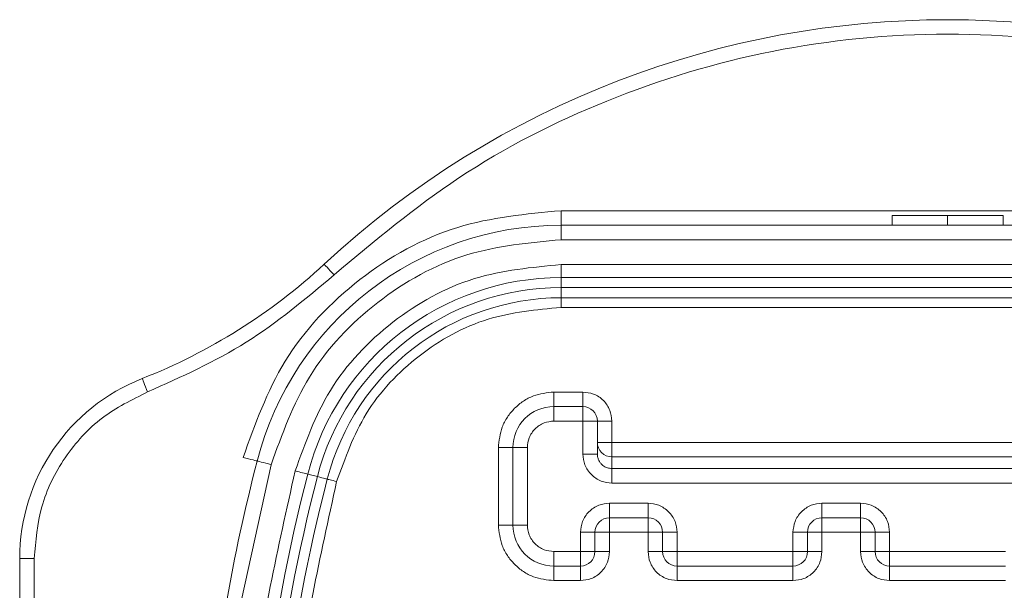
# Model space of a CAD drawing. Header units: millimetres. Extents: x -1774 to -852, y -172 to 1186.
# Tile 7 of 23: x -1378 to -1358, y 31 to 42. Entities that reach past the tile are written whole.
import ezdxf

# ---------------------------------------------------------------- set-up
doc = ezdxf.new("R2010")
doc.units = ezdxf.units.MM

msp = doc.modelspace()

# ---------------------------------------------------------------- linework, layer by layer
at = {"color": 7, "linetype": 'ByBlock', "lineweight": 5}
for p, q in [((-1367.24144, 38.2485), (-1367.24144, 38.5485)), ((-1367.24144, 38.5485), (-1351.24144, 38.5485)), ((-1360.39145, 38.2485), (-1360.39145, 38.4485)), ((-1360.39145, 38.4485), (-1359.24145, 38.4485)), ((-1359.24145, 38.2485), (-1359.24145, 38.4485)), ((-1359.24145, 38.4485), (-1358.09144, 38.4485)), ((-1358.09144, 38.2485), (-1358.09144, 38.4485)), ((-1367.24144, 38.2485), (-1367.24144, 37.9485)), ((-1351.24144, 38.2485), (-1367.24144, 38.2485)), ((-1367.24144, 37.9485), (-1351.24144, 37.9485)), ((-1351.24144, 37.43391), (-1367.24144, 37.43391)), ((-1367.24144, 37.16558), (-1367.24144, 37.43391)), ((-1351.24144, 37.16558), (-1367.24144, 37.16558)), ((-1367.24144, 37.16558), (-1367.24144, 36.95964)), ((-1351.24144, 36.95964), (-1367.24144, 36.95964)), ((-1367.24144, 36.7485), (-1367.24144, 36.95964)), ((-1351.24144, 36.7485), (-1367.24144, 36.7485)), ((-1367.24144, 36.7485), (-1367.24144, 36.5485)), ((-1351.24144, 36.5485), (-1367.24144, 36.5485)), ((-1367.39145, 34.4985), (-1367.39145, 34.7985)), ((-1367.39145, 34.7985), (-1366.79144, 34.7985)), ((-1366.79144, 34.4985), (-1366.79144, 34.7985)), ((-1366.79144, 34.4985), (-1367.39145, 34.4985)), ((-1367.39145, 34.1985), (-1367.39145, 34.4985)), ((-1366.79144, 34.1985), (-1366.79144, 34.4985)), ((-1366.79144, 34.1985), (-1367.39145, 34.1985)), ((-1366.79144, 33.51614), (-1366.79144, 34.1985)), ((-1366.49144, 34.1985), (-1366.79144, 34.1985)), ((-1366.49144, 33.51614), (-1366.49144, 34.1985)), ((-1366.49144, 34.1985), (-1366.19144, 34.1985)), ((-1366.19144, 34.1985), (-1366.19144, 33.75709)), ((-1368.24144, 33.6485), (-1368.54145, 33.6485)), ((-1368.54145, 32.0485), (-1368.54145, 33.6485)), ((-1368.24144, 33.6485), (-1368.24144, 32.0485)), ((-1367.94144, 33.6485), (-1368.24144, 33.6485)), ((-1367.94144, 33.6485), (-1367.94144, 32.0485)), ((-1366.19144, 33.75709), (-1366.49144, 33.75709)), ((-1366.19144, 33.45728), (-1366.19144, 33.75709)), ((-1366.19144, 33.75709), (-1352.29144, 33.75709)), ((-1366.49144, 33.51614), (-1366.79144, 33.51614)), ((-1366.19144, 33.21559), (-1366.19144, 33.45728)), ((-1352.29144, 33.45728), (-1366.19144, 33.45728)), ((-1373.8585, 30.49849), (-1373.24513, 33.29632)), ((-1372.487, 33.10087), (-1372.28759, 33.04945)), ((-1352.29144, 33.21559), (-1366.19144, 33.21559)), ((-1366.19144, 33.21559), (-1366.19144, 32.91577)), ((-1366.19144, 32.91577), (-1352.29144, 32.91577)), ((-1366.24144, 32.4985), (-1365.44145, 32.4985)), ((-1366.24144, 32.4985), (-1366.24144, 32.1985)), ((-1365.44145, 32.4985), (-1365.44145, 32.1985)), ((-1361.84144, 32.4985), (-1361.04145, 32.4985)), ((-1361.84144, 32.4985), (-1361.84144, 32.1985)), ((-1361.04145, 32.4985), (-1361.04145, 32.1985)), ((-1368.24144, 32.0485), (-1368.54145, 32.0485)), ((-1367.94144, 32.0485), (-1368.24144, 32.0485)), ((-1366.24144, 32.1985), (-1365.44145, 32.1985)), ((-1366.24144, 31.8985), (-1366.24144, 32.1985)), ((-1365.44145, 32.1985), (-1365.44145, 31.8985)), ((-1361.84144, 32.1985), (-1361.04145, 32.1985)), ((-1361.84144, 31.8985), (-1361.84144, 32.1985)), ((-1361.04145, 32.1985), (-1361.04145, 31.8985)), ((-1366.84144, 31.4985), (-1366.84144, 31.8985)), ((-1366.84144, 31.8985), (-1366.54145, 31.8985)), ((-1366.54145, 31.4985), (-1366.54145, 31.8985)), ((-1366.54145, 31.8985), (-1366.24144, 31.8985)), ((-1365.44145, 31.8985), (-1366.24144, 31.8985)), ((-1366.24144, 31.8985), (-1366.24144, 31.4985)), ((-1365.44145, 31.4985), (-1365.44145, 31.8985)), ((-1365.44145, 31.8985), (-1365.14144, 31.8985)), ((-1365.14144, 31.8985), (-1365.14144, 31.4985)), ((-1364.84144, 31.8985), (-1365.14144, 31.8985)), ((-1364.84144, 31.8985), (-1364.84144, 31.4985)), ((-1362.44144, 31.4985), (-1362.44144, 31.8985)), ((-1362.44144, 31.8985), (-1362.14145, 31.8985)), ((-1362.14145, 31.4985), (-1362.14145, 31.8985)), ((-1362.14145, 31.8985), (-1361.84144, 31.8985)), ((-1361.04145, 31.8985), (-1361.84144, 31.8985)), ((-1361.84144, 31.8985), (-1361.84144, 31.4985)), ((-1361.04145, 31.4985), (-1361.04145, 31.8985)), ((-1361.04145, 31.8985), (-1360.74144, 31.8985)), ((-1360.74144, 31.8985), (-1360.74144, 31.4985)), ((-1360.44144, 31.8985), (-1360.74144, 31.8985)), ((-1360.44144, 31.8985), (-1360.44144, 31.4985)), ((-1367.39145, 31.4985), (-1366.84144, 31.4985)), ((-1367.39145, 31.4985), (-1367.39145, 31.1985)), ((-1366.84144, 31.4985), (-1366.54145, 31.4985)), ((-1366.84144, 31.1985), (-1366.84144, 31.4985)), ((-1366.54145, 31.4985), (-1366.24144, 31.4985)), ((-1365.14144, 31.4985), (-1365.44145, 31.4985)), ((-1364.84144, 31.4985), (-1365.14144, 31.4985)), ((-1362.44144, 31.4985), (-1364.84144, 31.4985)), ((-1364.84144, 31.4985), (-1364.84144, 31.1985)), ((-1362.14145, 31.4985), (-1362.44144, 31.4985)), ((-1362.44144, 31.1985), (-1362.44144, 31.4985)), ((-1362.14145, 31.4985), (-1361.84144, 31.4985)), ((-1360.74144, 31.4985), (-1361.04145, 31.4985)), ((-1360.44144, 31.4985), (-1360.74144, 31.4985)), ((-1358.04144, 31.4985), (-1360.44144, 31.4985)), ((-1360.44144, 31.4985), (-1360.44144, 31.1985)), ((-1378.45144, 29.7112), (-1378.45144, 31.3555)), ((-1378.15145, 31.3555), (-1378.45144, 31.3555)), ((-1378.15145, 31.3555), (-1378.15145, 30.093)), ((-1367.39145, 31.1985), (-1366.84144, 31.1985)), ((-1367.39145, 31.1985), (-1367.39145, 30.8985)), ((-1366.84144, 31.1985), (-1366.84144, 30.8985)), ((-1364.84144, 31.1985), (-1362.44144, 31.1985)), ((-1364.84144, 31.1985), (-1364.84144, 30.8985)), ((-1362.44144, 31.1985), (-1362.44144, 30.8985)), ((-1360.44144, 31.1985), (-1358.04144, 31.1985)), ((-1360.44144, 31.1985), (-1360.44144, 30.8985)), ((-1366.84144, 30.8985), (-1367.39145, 30.8985)), ((-1362.44144, 30.8985), (-1364.84144, 30.8985)), ((-1358.04144, 30.8985), (-1360.44144, 30.8985))]:
    msp.add_line(p, q, dxfattribs=at)
at = {"color": 7, "linetype": 'ByBlock', "lineweight": 5, "flags": 128}
for points in [[(-1371.94414, 37.22188), (-1371.9839, 37.26484), (-1372.02213, 37.30614), (-1372.05736, 37.3442), (-1372.08825, 37.37756), (-1372.11359, 37.40494), (-1372.13242, 37.42528), (-1372.14401, 37.43781), (-1372.14793, 37.44204)], [(-1375.80378, 34.7995), (-1375.82517, 34.85398), (-1375.84575, 34.90637), (-1375.8647, 34.95464), (-1375.88131, 34.99696), (-1375.89496, 35.03169), (-1375.90509, 35.05749), (-1375.91133, 35.07338), (-1375.91343, 35.07875)], [(-1373.53563, 33.37122), (-1373.54121, 33.37266), (-1373.55775, 33.37692), (-1373.58459, 33.38384), (-1373.62072, 33.39315), (-1373.66474, 33.4045), (-1373.71496, 33.41745), (-1373.76946, 33.4315), (-1373.82613, 33.44611)], [(-1373.53563, 33.37122), (-1373.53005, 33.36978), (-1373.51352, 33.36552), (-1373.48668, 33.35859), (-1373.45055, 33.34928), (-1373.40652, 33.33793), (-1373.3563, 33.32498), (-1373.3018, 33.31093), (-1373.24513, 33.29632)], [(-1372.487, 33.10087), (-1372.50741, 33.10613), (-1372.53239, 33.11257), (-1372.56148, 33.12007), (-1372.59411, 33.12848), (-1372.62966, 33.13765), (-1372.66745, 33.14739), (-1372.70676, 33.15752), (-1372.74683, 33.16786)], [(-1372.08313, 32.99674), (-1372.08638, 32.99758), (-1372.09612, 33.00009), (-1372.11233, 33.00427), (-1372.13493, 33.0101), (-1372.16387, 33.01756), (-1372.19904, 33.02663), (-1372.24033, 33.03727), (-1372.28759, 33.04945)], [(-1372.08313, 32.99674), (-1372.0794, 32.99578), (-1372.06838, 32.99294), (-1372.05049, 32.98833), (-1372.0264, 32.98212), (-1371.99705, 32.97455), (-1371.96357, 32.96592), (-1371.92724, 32.95655), (-1371.88946, 32.94681)]]:
    msp.add_lwpolyline(points, dxfattribs=at)
at = {"color": 7, "linetype": 'ByBlock', "lineweight": 5}
for centre, radius, start, end in [((-1359.24144, 23.4985), 19, 47.2119, 132.7881), ((-1367.24144, 31.7485), 6.5, 90, 165.543245), ((-1380.2994, 46.2485), 12, 291.438187, 312.7881), ((-1367.24144, 31.7485), 5.41708, 90, 165.543245), ((-1367.24144, 31.7485), 5.21115, 90, 165.543245), ((-1367.24144, 31.7485), 5, 90, 165.543245), ((-1374.45144, 31.3555), 4, 111.438187, 180), ((-1367.39144, 33.6485), 0.85, 90, 180), ((-1366.79144, 34.1985), 0.3, 0, 90), ((-1366.19154, 33.75718), 0.29991, 180.017335, 270.01825), ((-1335.24144, 23.4985), 39.54637, 165.543245, 169.933133), ((-1335.24144, 23.4985), 38.46345, 165.543245, 194.456755), ((-1335.24144, 23.4985), 38.25751, 165.543245, 194.456755), ((-1335.24144, 23.4985), 38.04637, 165.543245, 194.456755), ((-1367.39144, 32.0485), 0.85, 180, 270), ((-1366.24144, 31.8985), 0.3, 90, 180), ((-1365.44144, 31.8985), 0.3, 0, 90), ((-1361.84144, 31.8985), 0.3, 90, 180), ((-1361.04144, 31.8985), 0.3, 0, 90), ((-1366.84144, 31.4985), 0.3, 270, 0), ((-1364.84144, 31.4985), 0.3, 180, 270), ((-1362.44144, 31.4985), 0.3, 270, 0), ((-1360.44144, 31.4985), 0.3, 180, 270)]:
    msp.add_arc(centre, radius, start, end, dxfattribs=at)
for points, knots in [([(-1346.53874, 37.22188), (-1347.378, 37.92297), (-1349.10182, 39.36298), (-1352.1892, 40.92933), (-1355.61132, 41.96397), (-1359.24145, 42.31686), (-1362.87157, 41.96397), (-1366.29369, 40.92933), (-1369.38107, 39.36298), (-1371.10489, 37.92297), (-1371.94414, 37.22188)], [0, 0, 0, 0, 0.11733369, 0.24100033, 0.36928116, 0.50000005, 0.63071894, 0.75899978, 0.88266642, 1, 1, 1, 1]), ([(-1373.82613, 33.44611), (-1373.57903, 34.13301), (-1373.07076, 35.5459), (-1371.47824, 37.21612), (-1369.46332, 38.34126), (-1367.96829, 38.4807), (-1367.24144, 38.5485)], [0, 0, 0, 0, 0.24308436, 0.49999969, 0.75691519, 1, 1, 1, 1]), ([(-1373.24513, 33.29632), (-1373.01983, 33.92262), (-1372.55641, 35.21084), (-1371.1044, 36.73369), (-1369.26727, 37.75954), (-1367.90415, 37.88669), (-1367.24144, 37.9485)], [0, 0, 0, 0, 0.24308427, 0.5, 0.75691543, 1, 1, 1, 1]), ([(-1367.24144, 37.43391), (-1367.84915, 37.37722), (-1369.09914, 37.26063), (-1370.78378, 36.31992), (-1372.11528, 34.92347), (-1372.54023, 33.74217), (-1372.74683, 33.16786)], [0, 0, 0, 0, 0.24308473, 0.50000037, 0.75691562, 1, 1, 1, 1]), ([(-1371.94414, 37.22188), (-1372.53084, 36.728), (-1373.70423, 35.74025), (-1375.10393, 35.11308), (-1375.80378, 34.7995)], [0, 0, 0, 0, 0.49999986, 1, 1, 1, 1]), ([(-1367.24144, 36.5485), (-1367.75451, 36.50064), (-1368.80983, 36.40221), (-1370.23212, 35.608), (-1371.35626, 34.42902), (-1371.71503, 33.43168), (-1371.88946, 32.94681)], [0, 0, 0, 0, 0.24308467, 0.50000011, 0.75691551, 1, 1, 1, 1]), ([(-1375.80378, 34.7995), (-1376.12841, 34.63915), (-1376.79275, 34.311), (-1377.55126, 33.46853), (-1378.0582, 32.45458), (-1378.12084, 31.71627), (-1378.15145, 31.3555)], [0, 0, 0, 0, 0.24432267, 0.49999953, 0.7556783, 1, 1, 1, 1]), ([(-1368.54145, 33.6485), (-1368.526, 33.79311), (-1368.50216, 34.01632), (-1368.35901, 34.28434), (-1368.21047, 34.46727), (-1368.02744, 34.61596), (-1367.75945, 34.75919), (-1367.53606, 34.78305), (-1367.39145, 34.7985)], [0, 0, 0, 0, 0.23944298, 0.369574, 0.50000131, 0.63013119, 0.76055702, 1, 1, 1, 1]), ([(-1366.79144, 34.7985), (-1366.71599, 34.79044), (-1366.59957, 34.77801), (-1366.45974, 34.70334), (-1366.36432, 34.62587), (-1366.2867, 34.53036), (-1366.21196, 34.39054), (-1366.1995, 34.27395), (-1366.19144, 34.1985)], [0, 0, 0, 0, 0.2394404, 0.36943816, 0.50000038, 0.62999251, 0.76055885, 1, 1, 1, 1]), ([(-1367.39145, 34.1985), (-1367.46061, 34.19111), (-1367.56732, 34.17972), (-1367.6955, 34.11127), (-1367.78297, 34.04027), (-1367.85412, 33.95271), (-1367.92264, 33.82454), (-1367.93405, 33.71766), (-1367.94144, 33.6485)], [0, 0, 0, 0, 0.239441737, 0.369408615, 0.500000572, 0.629967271, 0.760558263, 1, 1, 1, 1]), ([(-1366.79144, 33.51614), (-1366.78339, 33.44064), (-1366.77094, 33.32399), (-1366.69618, 33.18409), (-1366.61858, 33.0885), (-1366.52316, 33.01099), (-1366.38332, 32.93628), (-1366.2669, 32.92384), (-1366.19144, 32.91577)], [0, 0, 0, 0, 0.23951056, 0.37009825, 0.50009687, 0.63065691, 0.76062374, 1, 1, 1, 1]), ([(-1366.19144, 33.21559), (-1366.22265, 33.21845), (-1366.2904, 33.22464), (-1366.36947, 33.26934), (-1366.42547, 33.32451), (-1366.46114, 33.37926), (-1366.48641, 33.44437), (-1366.48973, 33.49177), (-1366.49144, 33.51614)], [0, 0, 0, 0, 0.19840323, 0.43067554, 0.56015051, 0.69819593, 0.84481451, 1, 1, 1, 1]), ([(-1372.74683, 33.16786), (-1373.10392, 31.57566), (-1373.81809, 28.39127), (-1373.92151, 25.12942), (-1373.97322, 23.4985)], [0, 0, 0, 0, 0.500000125, 1, 1, 1, 1]), ([(-1371.88946, 32.94681), (-1372.22999, 31.39728), (-1372.91377, 28.28582), (-1373.17519, 23.4985), (-1372.91377, 18.71117), (-1372.22999, 15.59971), (-1371.88946, 14.05018)], [0, 0, 0, 0, 0.2490026, 0.5, 0.7509974, 1, 1, 1, 1]), ([(-1366.84144, 31.8985), (-1366.83339, 31.97395), (-1366.82096, 32.09036), (-1366.74628, 32.2302), (-1366.66883, 32.32563), (-1366.57331, 32.40324), (-1366.43349, 32.47798), (-1366.3169, 32.49044), (-1366.24144, 32.4985)], [0, 0, 0, 0, 0.239443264, 0.369435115, 0.499999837, 0.629994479, 0.760556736, 1, 1, 1, 1]), ([(-1365.44145, 32.4985), (-1365.36599, 32.49044), (-1365.24958, 32.47801), (-1365.10974, 32.40334), (-1365.01432, 32.32588), (-1364.93671, 32.23036), (-1364.86196, 32.09054), (-1364.8495, 31.97395), (-1364.84144, 31.8985)], [0, 0, 0, 0, 0.23944309, 0.36943484, 0.49999947, 0.62999401, 0.76055617, 1, 1, 1, 1]), ([(-1362.44144, 31.8985), (-1362.43339, 31.97395), (-1362.42096, 32.09036), (-1362.34628, 32.2302), (-1362.26883, 32.32563), (-1362.17331, 32.40324), (-1362.03349, 32.47798), (-1361.9169, 32.49044), (-1361.84144, 32.4985)], [0, 0, 0, 0, 0.239443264, 0.369435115, 0.499999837, 0.629994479, 0.760556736, 1, 1, 1, 1]), ([(-1361.04145, 32.4985), (-1360.96599, 32.49044), (-1360.84958, 32.47801), (-1360.70974, 32.40334), (-1360.61432, 32.32588), (-1360.53671, 32.23036), (-1360.46196, 32.09054), (-1360.4495, 31.97395), (-1360.44144, 31.8985)], [0, 0, 0, 0, 0.23944309, 0.36943484, 0.49999947, 0.62999401, 0.76055617, 1, 1, 1, 1]), ([(-1367.39145, 30.8985), (-1367.53606, 30.91394), (-1367.75927, 30.93778), (-1368.02728, 31.08093), (-1368.21022, 31.22947), (-1368.35891, 31.4125), (-1368.50214, 31.68049), (-1368.526, 31.90388), (-1368.54145, 32.0485)], [0, 0, 0, 0, 0.2394429, 0.36957225, 0.49999972, 0.63012976, 0.76055671, 1, 1, 1, 1]), ([(-1367.94144, 32.0485), (-1367.93406, 31.97933), (-1367.92266, 31.87262), (-1367.85422, 31.74444), (-1367.78322, 31.65697), (-1367.69566, 31.58582), (-1367.56749, 31.5173), (-1367.46061, 31.50589), (-1367.39145, 31.4985)], [0, 0, 0, 0, 0.239442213, 0.36940736, 0.499999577, 0.629966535, 0.760557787, 1, 1, 1, 1]), ([(-1366.24144, 31.4985), (-1366.2495, 31.42304), (-1366.26193, 31.30663), (-1366.33661, 31.16679), (-1366.41407, 31.07137), (-1366.50958, 30.99376), (-1366.6494, 30.91901), (-1366.76599, 30.90656), (-1366.84144, 30.8985)], [0, 0, 0, 0, 0.23944356, 0.3694374, 0.50000229, 0.62999402, 0.76055644, 1, 1, 1, 1]), ([(-1364.84144, 30.8985), (-1364.9169, 30.90655), (-1365.03331, 30.91899), (-1365.17315, 30.99366), (-1365.26857, 31.07112), (-1365.34618, 31.16664), (-1365.42093, 31.30645), (-1365.43339, 31.42304), (-1365.44145, 31.4985)], [0, 0, 0, 0, 0.23944309, 0.36943484, 0.49999947, 0.62999401, 0.76055617, 1, 1, 1, 1]), ([(-1361.84144, 31.4985), (-1361.8495, 31.42304), (-1361.86193, 31.30663), (-1361.93661, 31.16679), (-1362.01407, 31.07137), (-1362.10958, 30.99376), (-1362.2494, 30.91901), (-1362.36599, 30.90656), (-1362.44144, 30.8985)], [0, 0, 0, 0, 0.23944356, 0.3694374, 0.50000229, 0.62999402, 0.76055644, 1, 1, 1, 1]), ([(-1360.44144, 30.8985), (-1360.5169, 30.90655), (-1360.63331, 30.91899), (-1360.77315, 30.99366), (-1360.86857, 31.07112), (-1360.94618, 31.16664), (-1361.02093, 31.30645), (-1361.03339, 31.42304), (-1361.04145, 31.4985)], [0, 0, 0, 0, 0.23944309, 0.36943484, 0.49999947, 0.62999401, 0.76055617, 1, 1, 1, 1])]:
    msp.add_open_spline(points, degree=3, knots=knots, dxfattribs=at)

doc.saveas('drawing.dxf')
